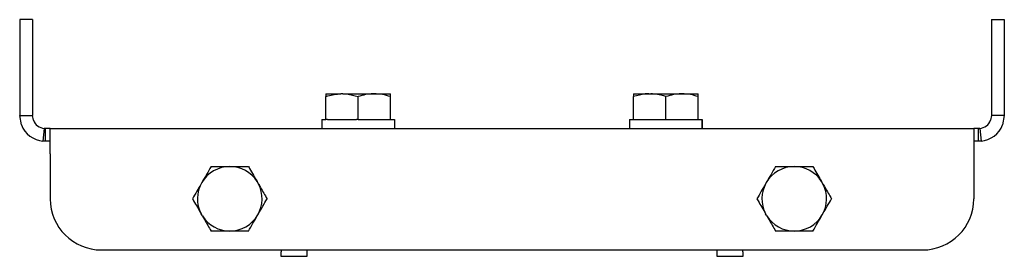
# Model space of a CAD drawing. Header units: inches. Extents: x 10.7 to 90.1, y 5.2 to 46.
# Tile 1 of 4: x 10.7 to 20.3, y 21.9 to 24.2. Entities that reach past the tile are written whole.
import ezdxf

# ---------------------------------------------------------------- set-up
doc = ezdxf.new("R2010")
doc.units = ezdxf.units.IN
doc.header["$MEASUREMENT"] = 0

msp = doc.modelspace()

# ---------------------------------------------------------------- linework, layer by layer
at = {"color": 7, "linetype": 'Continuous', "lineweight": 25}
for p, q in [((10.7911, 24.198), (10.6661, 24.198)), ((10.6661, 24.198), (10.6661, 23.2605)), ((10.7911, 24.198), (10.7911, 23.2605)), ((20.1349, 24.198), (20.1349, 23.2605)), ((20.1349, 24.198), (20.2599, 24.198)), ((20.2599, 24.198), (20.2599, 23.2605)), ((13.6481, 23.4741), (13.7957, 23.4741)), ((13.6481, 23.2221), (13.6481, 23.4461)), ((13.8159, 23.4741), (13.7957, 23.4741)), ((13.8159, 23.4741), (14.1207, 23.4741)), ((13.9635, 23.2221), (13.9635, 23.4461)), ((14.1207, 23.4741), (14.2779, 23.4741)), ((14.2779, 23.2221), (14.2779, 23.4461)), ((16.6481, 23.4741), (16.7957, 23.4741)), ((16.6481, 23.2221), (16.6481, 23.4461)), ((16.7957, 23.4741), (16.8159, 23.4741)), ((16.8159, 23.4741), (17.1207, 23.4741)), ((16.9635, 23.2221), (16.9635, 23.4461)), ((17.1207, 23.4741), (17.2779, 23.4741)), ((17.2779, 23.2221), (17.2779, 23.4461)), ((10.6661, 23.2605), (10.7911, 23.2605)), ((10.683, 23.1702), (10.6661, 23.2605)), ((10.7996, 23.2154), (10.7911, 23.2605)), ((13.6087, 23.2221), (13.6087, 23.1355)), ((13.6087, 23.2221), (13.6481, 23.2221)), ((13.6647, 23.2221), (13.6481, 23.2221)), ((13.6647, 23.2221), (13.9469, 23.2221)), ((13.9635, 23.2221), (13.9469, 23.2221)), ((13.9635, 23.2221), (13.98, 23.2221)), ((13.98, 23.2221), (14.2613, 23.2221)), ((14.2613, 23.2221), (14.2779, 23.2221)), ((14.2779, 23.2221), (14.3174, 23.2221)), ((14.3174, 23.2221), (14.3174, 23.1355)), ((16.6087, 23.2221), (16.6087, 23.1355)), ((16.6087, 23.2221), (16.6481, 23.2221)), ((16.6481, 23.2221), (16.6647, 23.2221)), ((16.6647, 23.2221), (16.9469, 23.2221)), ((16.9469, 23.2221), (16.9635, 23.2221)), ((16.9635, 23.2221), (16.98, 23.2221)), ((16.98, 23.2221), (17.2613, 23.2221)), ((17.2613, 23.2221), (17.2779, 23.2221)), ((17.2779, 23.2221), (17.313, 23.2221)), ((17.313, 23.2221), (17.313, 23.1355)), ((17.313, 23.2221), (17.3174, 23.2221)), ((17.3174, 23.2221), (17.3174, 23.1355)), ((20.1349, 23.2605), (20.1265, 23.2154)), ((20.2599, 23.2605), (20.1349, 23.2605)), ((20.2599, 23.2605), (20.243, 23.1702)), ((10.9046, 23.1361), (10.8931, 23.0116)), ((10.9161, 23.1355), (10.9046, 23.1361)), ((10.9161, 23.0105), (10.9161, 23.1355)), ((10.963, 23.1355), (10.9161, 23.1355)), ((10.963, 22.8855), (10.963, 23.1355)), ((10.963, 23.1355), (19.963, 23.1355)), ((19.963, 23.1355), (19.963, 22.8855)), ((20.0099, 23.1355), (19.963, 23.1355)), ((20.0214, 23.1361), (20.0099, 23.1355)), ((20.0099, 23.0105), (20.0099, 23.1355)), ((20.0214, 23.1361), (20.033, 23.0116)), ((10.9161, 23.0105), (10.8931, 23.0116)), ((10.963, 23.0105), (10.9161, 23.0105)), ((20.0099, 23.0105), (19.963, 23.0105)), ((20.033, 23.0116), (20.0099, 23.0105)), ((10.963, 22.8855), (10.963, 22.448)), ((19.963, 22.8855), (19.963, 22.448)), ((12.9914, 22.5951), (12.9797, 22.6154)), ((18.4914, 22.5951), (18.4797, 22.6154)), ((12.4463, 22.2807), (12.4346, 22.3009)), ((17.9463, 22.2807), (17.9346, 22.3009)), ((11.463, 21.948), (19.463, 21.948)), ((13.2129, 21.948), (13.2129, 21.9283)), ((13.2129, 21.8855), (13.2129, 21.9283)), ((13.4629, 21.8855), (13.2129, 21.8855)), ((13.4629, 21.948), (13.4629, 21.9283)), ((13.4629, 21.9283), (13.4629, 21.8855)), ((17.4631, 21.9283), (17.4631, 21.948)), ((17.4631, 21.8855), (17.4631, 21.9283)), ((17.7131, 21.8855), (17.4631, 21.8855)), ((17.7131, 21.9283), (17.7131, 21.948)), ((17.7131, 21.9283), (17.7131, 21.8855))]:
    msp.add_line(p, q, dxfattribs=at)
for centre, radius, start, end in [((10.9161, 23.2605), 0.25, 201.17816, 264.70758), ((10.9161, 23.2605), 0.125, 201.17816, 264.70758), ((20.0099, 23.2605), 0.125, 275.29242, 338.82184), ((20.0099, 23.2605), 0.25, 275.29242, 338.82184), ((12.713, 22.448), 0.3149, 90, 149.95449), ((12.713, 22.448), 0.3149, 32.10271, 90), ((18.213, 22.448), 0.3149, 90, 149.95449), ((18.213, 22.448), 0.3149, 32.10271, 90), ((12.713, 22.448), 0.3149, 149.95449, 207.85177), ((12.713, 22.448), 0.3149, 329.95449, 27.85177), ((18.213, 22.448), 0.3149, 149.95449, 207.85177), ((18.213, 22.448), 0.3149, 329.95449, 27.85177), ((11.463, 22.448), 0.5, 180, 270), ((19.463, 22.448), 0.5, 270, 0), ((12.713, 22.448), 0.3149, 212.10271, 270), ((12.713, 22.448), 0.3149, 270, 329.95449), ((18.213, 22.448), 0.3149, 212.10271, 270), ((18.213, 22.448), 0.3149, 270, 329.95449)]:
    msp.add_arc(centre, radius, start, end, dxfattribs=at)
for points, knots in [([(13.6481, 23.4461), (13.6549, 23.4483), (13.7029, 23.464), (13.7528, 23.4695), (13.7957, 23.4741)], [0, 0, 0, 0, 0.140528, 1, 1, 1, 1]), ([(13.6481, 23.4741), (13.6481, 23.4741), (13.6481, 23.4739), (13.6481, 23.4677), (13.6481, 23.4533), (13.6481, 23.4461)], [0, 0, 0, 0, 0.070856, 0.531186, 1, 1, 1, 1]), ([(13.8159, 23.4741), (13.8277, 23.4736), (13.8777, 23.4711), (13.9263, 23.4569), (13.9635, 23.4461)], [0, 0, 0, 0, 0.236478, 1, 1, 1, 1]), ([(14.1207, 23.4741), (14.1169, 23.4741), (14.0887, 23.4739), (14.0355, 23.4677), (13.9876, 23.4533), (13.9635, 23.4461)], [0, 0, 0, 0, 0.070856, 0.531186, 1, 1, 1, 1]), ([(14.2779, 23.4461), (14.2524, 23.4539), (14.2008, 23.4698), (14.1476, 23.4727), (14.1207, 23.4741)], [0, 0, 0, 0, 0.495463, 1, 1, 1, 1]), ([(14.2779, 23.4461), (14.2779, 23.4539), (14.2779, 23.4698), (14.2779, 23.4727), (14.2779, 23.4741)], [0, 0, 0, 0, 0.495463, 1, 1, 1, 1]), ([(16.7957, 23.4741), (16.7839, 23.4736), (16.7339, 23.4711), (16.6853, 23.4569), (16.6481, 23.4461)], [0, 0, 0, 0, 0.236478, 1, 1, 1, 1]), ([(16.6481, 23.4741), (16.6481, 23.4741), (16.6481, 23.4739), (16.6481, 23.4677), (16.6481, 23.4533), (16.6481, 23.4461)], [0, 0, 0, 0, 0.070856, 0.531186, 1, 1, 1, 1]), ([(16.9635, 23.4461), (16.9567, 23.4483), (16.9087, 23.464), (16.8588, 23.4695), (16.8159, 23.4741)], [0, 0, 0, 0, 0.140528, 1, 1, 1, 1]), ([(17.1207, 23.4741), (17.1169, 23.4741), (17.0887, 23.4739), (17.0355, 23.4677), (16.9876, 23.4533), (16.9635, 23.4461)], [0, 0, 0, 0, 0.070856, 0.531186, 1, 1, 1, 1]), ([(17.2779, 23.4461), (17.2524, 23.4539), (17.2008, 23.4698), (17.1476, 23.4727), (17.1207, 23.4741)], [0, 0, 0, 0, 0.495463, 1, 1, 1, 1]), ([(17.2779, 23.4461), (17.2779, 23.4539), (17.2779, 23.4698), (17.2779, 23.4727), (17.2779, 23.4741)], [0, 0, 0, 0, 0.495463, 1, 1, 1, 1]), ([(12.5314, 22.7629), (12.5166, 22.7374), (12.4868, 22.6858), (12.456, 22.6326), (12.4405, 22.6057)], [0, 0, 0, 0, 0.495463, 1, 1, 1, 1]), ([(12.5314, 22.7629), (12.5609, 22.7629), (12.6204, 22.7629), (12.682, 22.7629), (12.713, 22.7629)], [0, 0, 0, 0, 0.495463, 1, 1, 1, 1]), ([(12.713, 22.7629), (12.7174, 22.7629), (12.75, 22.7629), (12.8115, 22.7629), (12.8668, 22.7629), (12.8946, 22.7629)], [0, 0, 0, 0, 0.070856, 0.531186, 1, 1, 1, 1]), ([(12.8946, 22.7629), (12.8985, 22.7562), (12.9262, 22.7081), (12.955, 22.6583), (12.9797, 22.6154)], [0, 0, 0, 0, 0.140528, 1, 1, 1, 1]), ([(18.0314, 22.7629), (18.0166, 22.7374), (17.9868, 22.6858), (17.956, 22.6326), (17.9405, 22.6057)], [0, 0, 0, 0, 0.495463, 1, 1, 1, 1]), ([(18.0314, 22.7629), (18.0609, 22.7629), (18.1204, 22.7629), (18.182, 22.7629), (18.213, 22.7629)], [0, 0, 0, 0, 0.495463, 1, 1, 1, 1]), ([(18.213, 22.7629), (18.2174, 22.7629), (18.25, 22.7629), (18.3115, 22.7629), (18.3668, 22.7629), (18.3946, 22.7629)], [0, 0, 0, 0, 0.070856, 0.531186, 1, 1, 1, 1]), ([(18.3946, 22.7629), (18.3985, 22.7562), (18.4262, 22.7081), (18.455, 22.6583), (18.4797, 22.6154)], [0, 0, 0, 0, 0.140528, 1, 1, 1, 1]), ([(12.4405, 22.6057), (12.4383, 22.6019), (12.4219, 22.5737), (12.3912, 22.5205), (12.3635, 22.4726), (12.3495, 22.4485)], [0, 0, 0, 0, 0.070856, 0.531186, 1, 1, 1, 1]), ([(12.9914, 22.5951), (12.9982, 22.5833), (13.027, 22.5334), (13.0551, 22.4847), (13.0765, 22.4476)], [0, 0, 0, 0, 0.236478, 1, 1, 1, 1]), ([(17.9405, 22.6057), (17.9383, 22.6019), (17.9219, 22.5737), (17.8912, 22.5205), (17.8635, 22.4726), (17.8495, 22.4485)], [0, 0, 0, 0, 0.070856, 0.531186, 1, 1, 1, 1]), ([(18.4914, 22.5951), (18.4982, 22.5833), (18.527, 22.5334), (18.5551, 22.4847), (18.5765, 22.4476)], [0, 0, 0, 0, 0.236478, 1, 1, 1, 1]), ([(12.3495, 22.4485), (12.3534, 22.4417), (12.3811, 22.3937), (12.4099, 22.3438), (12.4346, 22.3009)], [0, 0, 0, 0, 0.140528, 1, 1, 1, 1]), ([(12.9856, 22.2904), (12.9878, 22.2942), (13.0041, 22.3224), (13.0349, 22.3756), (13.0626, 22.4235), (13.0765, 22.4476)], [0, 0, 0, 0, 0.070856, 0.531186, 1, 1, 1, 1]), ([(17.8495, 22.4485), (17.8534, 22.4417), (17.8811, 22.3937), (17.9099, 22.3438), (17.9346, 22.3009)], [0, 0, 0, 0, 0.140528, 1, 1, 1, 1]), ([(18.4856, 22.2904), (18.4878, 22.2942), (18.5041, 22.3224), (18.5349, 22.3756), (18.5626, 22.4235), (18.5765, 22.4476)], [0, 0, 0, 0, 0.070856, 0.531186, 1, 1, 1, 1]), ([(12.4463, 22.2807), (12.4531, 22.2689), (12.4819, 22.2189), (12.51, 22.1703), (12.5314, 22.1332)], [0, 0, 0, 0, 0.236478, 1, 1, 1, 1]), ([(12.8946, 22.1332), (12.9094, 22.1587), (12.9392, 22.2102), (12.97, 22.2635), (12.9856, 22.2904)], [0, 0, 0, 0, 0.495463, 1, 1, 1, 1]), ([(17.9463, 22.2807), (17.9531, 22.2689), (17.9819, 22.2189), (18.01, 22.1703), (18.0314, 22.1332)], [0, 0, 0, 0, 0.236478, 1, 1, 1, 1]), ([(18.3946, 22.1332), (18.4094, 22.1587), (18.4392, 22.2102), (18.47, 22.2635), (18.4856, 22.2904)], [0, 0, 0, 0, 0.495463, 1, 1, 1, 1]), ([(12.713, 22.1332), (12.7087, 22.1332), (12.676, 22.1332), (12.6146, 22.1332), (12.5593, 22.1332), (12.5314, 22.1332)], [0, 0, 0, 0, 0.070856, 0.531186, 1, 1, 1, 1]), ([(12.8946, 22.1332), (12.8651, 22.1332), (12.8056, 22.1332), (12.7441, 22.1332), (12.713, 22.1332)], [0, 0, 0, 0, 0.495463, 1, 1, 1, 1]), ([(18.213, 22.1332), (18.2087, 22.1332), (18.176, 22.1332), (18.1146, 22.1332), (18.0593, 22.1332), (18.0314, 22.1332)], [0, 0, 0, 0, 0.070856, 0.531186, 1, 1, 1, 1]), ([(18.3946, 22.1332), (18.3651, 22.1332), (18.3056, 22.1332), (18.2441, 22.1332), (18.213, 22.1332)], [0, 0, 0, 0, 0.495463, 1, 1, 1, 1])]:
    msp.add_open_spline(points, degree=3, knots=knots, dxfattribs=at)

doc.saveas('drawing.dxf')
